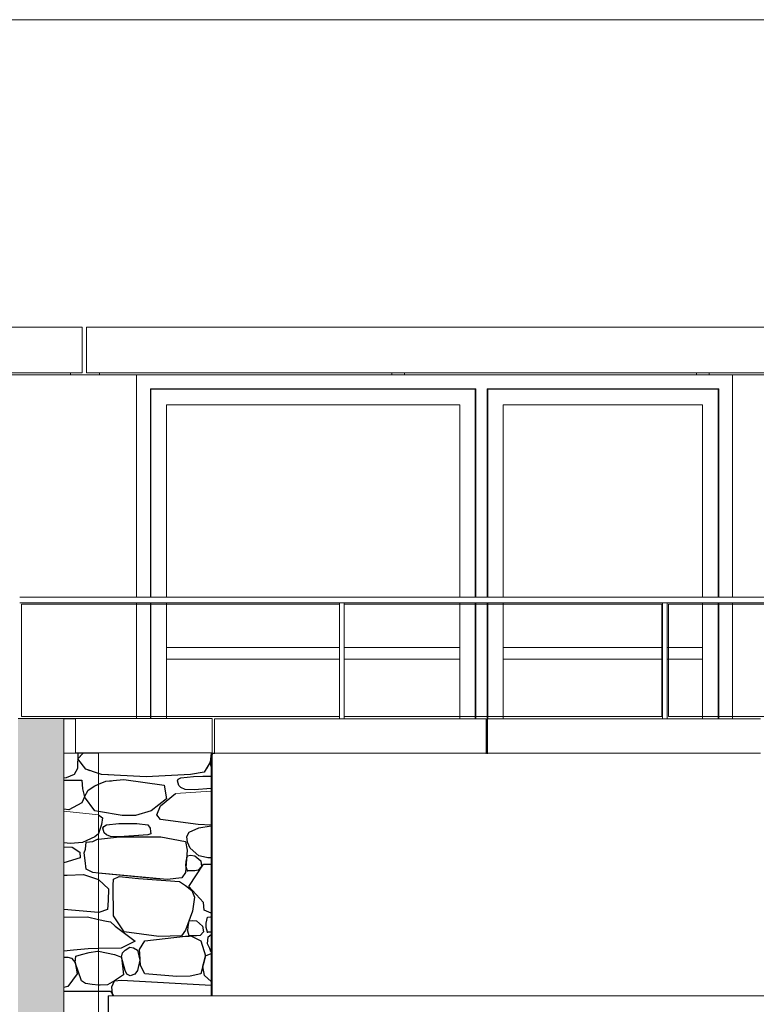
# Model space of a CAD drawing. Extents: x 169645 to 508157, y -5167 to 165945.
# Tile 32 of 130: x 292802 to 296016, y 3454 to 7750. Entities that reach past the tile are written whole.
import ezdxf

# ---------------------------------------------------------------- set-up
doc = ezdxf.new("R2010")
doc.units = 0
doc.header["$MEASUREMENT"] = 0
for name, color, linetype in [('Brise Soleil', 7, 'Continuous'), ('Doublages Inter', 7, 'Continuous'), ('Environnement', 7, 'Continuous'), ('Murs  Pierre', 7, 'Continuous'), ('Murs Périphériques', 7, 'Continuous'), ('Toiture Terrasse', 7, 'Continuous')]:
    doc.layers.add(name, color=color, linetype=linetype)

msp = doc.modelspace()

# ---------------------------------------------------------------- hatches: boundary and pattern name
at = {"layer": 'Murs Périphériques', "linetype": 'Continuous', "lineweight": 15}
msp.add_hatch(color=256, dxfattribs=at).paths.add_polyline_path([(292794.9, 3150), (292994.9, 3150), (292994.9, 4700), (292794.9, 4700)], flags=0)

# ---------------------------------------------------------------- linework, layer by layer
at = {"layer": 'Brise Soleil', "linetype": 'Continuous', "lineweight": 20}
for p, q in [((285028.7, 6409), (293073.6, 6409)), ((293073.6, 6209), (293073.6, 6409)), ((293093.6, 6409), (297144.4, 6409)), ((293093.6, 6209), (293093.6, 6409)), ((285028.7, 6209), (293073.6, 6209)), ((293023.6, 6200), (291748.5, 6200)), ((293023.6, 6209), (293023.6, 6200)), ((293093.6, 6209), (297144.4, 6209)), ((293150.2, 6200), (293150.2, 6209)), ((294425.4, 6200), (293150.2, 6200)), ((294425.4, 6209), (294425.4, 6200)), ((294480.2, 6200), (294480.2, 6209)), ((295755.4, 6200), (294480.2, 6200)), ((295755.4, 6209), (295755.4, 6200)), ((295810.2, 6200), (295810.2, 6209)), ((297085.4, 6200), (295810.2, 6200)), ((296864.8, 3490), (293188.1, 3490))]:
    msp.add_line(p, q, dxfattribs=at)
at = {"layer": 'Brise Soleil', "linetype": 'Continuous'}
msp.add_line((293188.1, 3490), (293188.1, 3340), dxfattribs=at)
at = {"layer": 'Doublages Inter', "linetype": 'Continuous', "lineweight": 20}
for p, q in [((293372, 6139.9), (293374, 6137.9)), ((294792, 6139.9), (293372, 6139.9)), ((293372, 6139.9), (293372, 5230)), ((294790, 6137.9), (293374, 6137.9)), ((293374, 6137.9), (293374, 5230)), ((294792, 6139.9), (294790, 6137.9)), ((294790, 5230), (294790, 6137.9)), ((294792, 5230), (294792, 6139.9)), ((294842, 6139.9), (294844, 6137.9)), ((295852, 6139.9), (294842, 6139.9)), ((294842, 6139.9), (294842, 5230)), ((295850, 6137.9), (294844, 6137.9)), ((294844, 6137.9), (294844, 5230)), ((295852, 6139.9), (295850, 6137.9)), ((295850, 5230), (295850, 6137.9)), ((295852, 5230), (295852, 6139.9)), ((294722, 6069.9), (293442, 6069.9)), ((293442, 6069.9), (293442, 5230)), ((294722, 5230), (294722, 6069.9)), ((295782, 6069.9), (294912, 6069.9)), ((294912, 6069.9), (294912, 5230)), ((295782, 5230), (295782, 6069.9)), ((293372, 5205), (293372, 4701.2)), ((293374, 5205), (293374, 4701.2)), ((293442, 5205), (293442, 4701.2)), ((294722, 4698.8), (294722, 5205)), ((294790, 4698.8), (294790, 5205)), ((294792, 4698.8), (294792, 5205)), ((294842, 5205), (294842, 4550)), ((294844, 5205), (294844, 4698.8)), ((294912, 5205), (294912, 4698.8)), ((295782, 4698.8), (295782, 5205)), ((295850, 4698.8), (295850, 5205)), ((295852, 4698.8), (295852, 5205)), ((293442, 5010), (294197.3, 5010)), ((294217.3, 5010), (294722, 5010)), ((294912, 5010), (295607, 5010)), ((295627, 5010), (295782, 5010)), ((293442, 4960), (294197.3, 4960)), ((294217.3, 4960), (294722, 4960)), ((294912, 4960), (295607, 4960)), ((295627, 4960), (295782, 4960))]:
    msp.add_line(p, q, dxfattribs=at)
at = {"layer": 'Environnement', "linetype": 'Continuous', "lineweight": 20}
for p, q in [((294197.3, 5204.9), (294217.3, 5204.9)), ((294197.3, 5200), (294197.3, 5204.9)), ((294197.3, 4710), (294197.3, 5200)), ((294217.3, 5200), (294217.3, 5204.9)), ((294217.3, 4710), (294217.3, 5200)), ((295607, 5204.9), (295627, 5204.9)), ((295607, 4698.8), (295607, 5204.9)), ((295627, 4698.8), (295627, 5204.9)), ((294197.3, 4698.8), (294197.3, 4710)), ((294217.3, 4698.8), (294217.3, 4710))]:
    msp.add_line(p, q, dxfattribs=at)
at = {"layer": 'Murs  Pierre', "linetype": 'Continuous'}
for p, q in [((293144.9, 4550), (293045.1, 4550)), ((293055.9, 4550), (293053.3, 4483.1)), ((293055.8, 4547.2), (293053.3, 4483.1)), ((293055.2, 4525.1), (293078, 4550)), ((293055.2, 4525.1), (293075.5, 4547.2)), ((293089.6, 4478.9), (293055.2, 4525.1)), ((293089.6, 4478.9), (293055.2, 4525.1)), ((293055.9, 4550), (293055.8, 4547.2)), ((293075.5, 4547.2), (293078, 4550)), ((293637.9, 4549.4), (293633.1, 4510.6)), ((293637.9, 4549.4), (293633.1, 4510.6)), ((293633.1, 4510.6), (293637.9, 4522.3)), ((293633.1, 4510.6), (293637.9, 4522.3)), ((293637.9, 4550), (293637.9, 3490)), ((293053.3, 4483.1), (293038.8, 4455.9)), ((293053.3, 4483.1), (293038.8, 4455.9)), ((293108.7, 4472.5), (293089.6, 4478.9)), ((293144.9, 4460.5), (293089.6, 4478.9)), ((293633.1, 4510.6), (293606.4, 4465.9)), ((293633.1, 4510.6), (293616.7, 4483.2)), ((293637.9, 4491.7), (293633.1, 4510.6)), ((293637.9, 4491.7), (293633.1, 4510.6)), ((293004.4, 4441.8), (292994.9, 4441)), ((293004.4, 4441.8), (292994.9, 4441)), ((292994.9, 4431.4), (293072.2, 4431.4)), ((292994.9, 4431.4), (293072.2, 4431.4)), ((293038.8, 4455.9), (293004.4, 4441.8)), ((293038.8, 4455.9), (293004.4, 4441.8)), ((293072.2, 4431.4), (293075.9, 4394)), ((293072.2, 4431.4), (293075.9, 4394)), ((293158.9, 4455.9), (293144.9, 4460.5)), ((293158.9, 4455.9), (293144.9, 4460.5)), ((293144.9, 4413.5), (293177.5, 4427.3)), ((293144.9, 4413.5), (293177.5, 4427.3)), ((293189.4, 4454.3), (293158.9, 4455.9)), ((293353.4, 4446), (293158.9, 4455.9)), ((293177.5, 4427.3), (293256.3, 4433.8)), ((293177.5, 4427.3), (293201.9, 4429.3)), ((293256.3, 4433.8), (293432.2, 4409.4)), ((293547.5, 4455.9), (293353.4, 4446)), ((293490.2, 4428), (293493.6, 4435.7)), ((293495.5, 4408.2), (293490.2, 4428)), ((293493.6, 4435.7), (293505.4, 4442.2)), ((293505.4, 4442.2), (293560, 4448.3)), ((293606.4, 4465.9), (293547.5, 4455.9)), ((293560, 4448.3), (293600.8, 4448.6)), ((293600.8, 4448.6), (293637.9, 4448.4)), ((293075.9, 4394), (293084.3, 4359.2)), ((293075.9, 4394), (293084.3, 4359.2)), ((293084.3, 4359.2), (293100, 4387.5)), ((293084.3, 4359.2), (293100, 4387.5)), ((293100, 4387.5), (293128.8, 4406.7)), ((293100, 4387.5), (293128.8, 4406.7)), ((293128.8, 4406.7), (293144.9, 4413.5)), ((293128.8, 4406.7), (293139.4, 4411.2)), ((293432.2, 4409.4), (293442, 4349.7)), ((293505.4, 4399), (293495.5, 4408.2)), ((293523.3, 4391.5), (293505.4, 4399)), ((293562.7, 4389.9), (293523.3, 4391.5)), ((293637.9, 4395.5), (293562.7, 4389.9)), ((293084.3, 4359.2), (293072.2, 4332.3)), ((293084.3, 4359.2), (293072.2, 4332.3)), ((293128.8, 4298.2), (293084.3, 4359.2)), ((293128.8, 4298.2), (293084.3, 4359.2)), ((293442, 4349.7), (293375.8, 4298.2)), ((293416.4, 4319.4), (293481.4, 4373.4)), ((293015.5, 4301.9), (292994.9, 4305.4)), ((293015.5, 4301.9), (292994.9, 4305.4)), ((293072.2, 4332.3), (293015.5, 4301.9)), ((293072.2, 4332.3), (293015.5, 4301.9)), ((293144.9, 4295.4), (293128.8, 4298.2)), ((293144.9, 4295.4), (293128.8, 4298.2)), ((293375.8, 4298.2), (293306.3, 4276.7)), ((293400.4, 4279.7), (293416.4, 4319.4)), ((293249, 4277.5), (293144.9, 4295.4)), ((293249, 4277.5), (293144.9, 4295.4)), ((293144.9, 4280.3), (293145.4, 4280.3)), ((293144.9, 4280.3), (293145.4, 4280.3)), ((293145.4, 4280.3), (293163, 4266.7)), ((293145.4, 4280.3), (293163, 4266.7)), ((293163, 4266.7), (293158.9, 4238.6)), ((293163, 4266.7), (293158.9, 4238.6)), ((293278.1, 4277.1), (293249, 4277.5)), ((293306.3, 4276.7), (293249, 4277.5)), ((293416.4, 4259.4), (293400.4, 4279.7)), ((293580.8, 4238.1), (293416.4, 4259.4)), ((293158.9, 4238.6), (293145.4, 4198.4)), ((293158.9, 4238.6), (293145.4, 4198.4)), ((293164.9, 4222), (293168.3, 4229.7)), ((293164.9, 4222), (293168.3, 4229.7)), ((293170.2, 4202.1), (293164.9, 4222)), ((293170.2, 4202.1), (293164.9, 4222)), ((293168.3, 4229.7), (293180.1, 4236.1)), ((293168.3, 4229.7), (293180.1, 4236.1)), ((293180.1, 4236.1), (293234.7, 4242.2)), ((293180.1, 4236.1), (293234.7, 4242.2)), ((293234.7, 4242.2), (293275.5, 4242.6)), ((293234.7, 4242.2), (293275.5, 4242.6)), ((293275.5, 4242.6), (293295.4, 4242.5)), ((293275.5, 4242.6), (293313, 4242.4)), ((293313, 4242.4), (293360.3, 4236.1)), ((293360.3, 4236.1), (293371.4, 4221.6)), ((293371.4, 4221.6), (293371.8, 4207.7)), ((293540.5, 4204.6), (293583.1, 4224.2)), ((293637.9, 4235.6), (293580.8, 4238.1)), ((293583.1, 4224.2), (293637.9, 4232)), ((293128.8, 4184.6), (293075.3, 4159.2)), ((293128.8, 4184.6), (293075.3, 4159.2)), ((293121, 4164.1), (293141.5, 4174)), ((293121, 4164.1), (293141.5, 4174)), ((293144.9, 4198), (293128.8, 4184.6)), ((293144.9, 4198), (293128.8, 4184.6)), ((293141.5, 4174), (293144.9, 4174.3)), ((293141.5, 4174), (293144.9, 4174.3)), ((293145.4, 4198.4), (293144.9, 4198)), ((293145.4, 4198.4), (293144.9, 4198)), ((293144.9, 4174.3), (293237.4, 4183.9)), ((293144.9, 4174.3), (293237.4, 4183.9)), ((293180.1, 4192.9), (293170.2, 4202.1)), ((293180.1, 4192.9), (293170.2, 4202.1)), ((293198, 4185.4), (293180.1, 4192.9)), ((293198, 4185.4), (293180.1, 4192.9)), ((293237.4, 4183.9), (293198, 4185.4)), ((293237.4, 4183.9), (293198, 4185.4)), ((293360.3, 4192.9), (293237.4, 4183.9)), ((293321.6, 4190.1), (293237.4, 4183.9)), ((293237.4, 4183.9), (293417.7, 4184.1)), ((293237.4, 4183.9), (293324.6, 4184)), ((293373.6, 4197.8), (293360.3, 4192.9)), ((293371.8, 4207.7), (293373.6, 4197.8)), ((293417.7, 4184.1), (293525, 4164.1)), ((293531.2, 4186.3), (293540.5, 4204.6)), ((293534.2, 4161.3), (293531.2, 4186.3)), ((293023.6, 4155), (292994.9, 4157.5)), ((293023.6, 4155), (292994.9, 4157.5)), ((292994.9, 4141.4), (293030.7, 4139.2)), ((292994.9, 4141.4), (293030.7, 4139.2)), ((293075.3, 4159.2), (293023.6, 4155)), ((293075.3, 4159.2), (293023.6, 4155)), ((293030.7, 4139.2), (293063.9, 4117.9)), ((293030.7, 4139.2), (293063.9, 4117.9)), ((293082.8, 4113.8), (293088.8, 4130.9)), ((293082.8, 4113.8), (293088.8, 4130.9)), ((293088.8, 4130.9), (293091.7, 4160.5)), ((293088.8, 4130.9), (293091.7, 4160.5)), ((293091.7, 4160.5), (293121, 4164.1)), ((293091.7, 4160.5), (293121, 4164.1)), ((293525, 4164.1), (293531.9, 4126.5)), ((293531.9, 4126.5), (293525, 4028.1)), ((293545.8, 4134.4), (293534.2, 4161.3)), ((293583.1, 4102.1), (293545.8, 4134.4)), ((293065.9, 4092.6), (292994.9, 4070.5)), ((293065.9, 4092.6), (292994.9, 4070.5)), ((293063.9, 4117.9), (293065.9, 4092.6)), ((293063.9, 4117.9), (293065.9, 4092.6)), ((293087.6, 4081.1), (293082.8, 4113.8)), ((293087.6, 4081.1), (293082.8, 4113.8)), ((293528.1, 4076.9), (293533.8, 4102)), ((293533.8, 4102), (293547.1, 4103.6)), ((293547.1, 4103.6), (293565.5, 4102)), ((293565.5, 4102), (293591.5, 4079.4)), ((293603.8, 4097), (293583.1, 4102.1)), ((293623.1, 4092.3), (293603.8, 4097)), ((293637.9, 4092.3), (293623.1, 4092.3)), ((293091.9, 4042.6), (293087.6, 4081.1)), ((293091.9, 4042.6), (293087.6, 4081.1)), ((293121, 4028.1), (293091.9, 4042.6)), ((293121, 4028.1), (293091.9, 4042.6)), ((293526.8, 4057.3), (293528.1, 4076.9)), ((293533.8, 4036.6), (293526.8, 4057.3)), ((293539.9, 3968), (293603.5, 4064.4)), ((293595.2, 4054.8), (293580.5, 4038.6)), ((293591.5, 4079.4), (293595.2, 4054.8)), ((293603.5, 4064.4), (293637.9, 4064.4)), ((292994.9, 4016.9), (293008.6, 4016.9)), ((292994.9, 4016.9), (293008.6, 4016.9)), ((293008.6, 4016.9), (293080, 4020)), ((293008.6, 4016.9), (293080, 4020)), ((293080, 4020), (293144.9, 3997.7)), ((293080, 4020), (293144.9, 3997.7)), ((293144.9, 4025.9), (293121, 4028.1)), ((293144.9, 4025.9), (293121, 4028.1)), ((293416.5, 4000.2), (293144.9, 4025.9)), ((293445, 3997.5), (293144.9, 4025.9)), ((293144.9, 3997.7), (293146.8, 3997.1)), ((293144.9, 3997.7), (293146.8, 3997.1)), ((293146.8, 3997.1), (293188.5, 3957)), ((293146.8, 3997.1), (293188.5, 3957)), ((293209.5, 3971.4), (293211.1, 4000.3)), ((293209.5, 3971.4), (293211.1, 4000.3)), ((293211.1, 4000.3), (293235.7, 4011.2)), ((293211.1, 4000.3), (293235.7, 4011.2)), ((293235.7, 4011.2), (293319.8, 4002.9)), ((293235.7, 4011.2), (293319.8, 4002.9)), ((293319.8, 4002.9), (293418.8, 3995.5)), ((293319.8, 4002.9), (293499.7, 3989.4)), ((293508.8, 4006), (293445, 3997.5)), ((293525, 4028.1), (293508.8, 4006)), ((293565.5, 4036.6), (293533.8, 4036.6)), ((293580.5, 4038.6), (293565.5, 4036.6)), ((293188.5, 3957), (293187.5, 3906.2)), ((293188.5, 3957), (293187.5, 3906.2)), ((293211.3, 3840.1), (293209.5, 3971.4)), ((293211.3, 3840.1), (293209.5, 3971.4)), ((293499.7, 3989.4), (293525.6, 3971.4)), ((293525.6, 3971.4), (293552.3, 3949.8)), ((293603.5, 3897.4), (293539.9, 3968)), ((293552.3, 3949.8), (293564.8, 3920.7)), ((293564.8, 3920.7), (293555.9, 3859.3)), ((293144.9, 3854), (292994.9, 3866.8)), ((293144.9, 3854), (292994.9, 3866.8)), ((293184.3, 3867.9), (293146.8, 3853.9)), ((293184.3, 3867.9), (293146.8, 3853.9)), ((293187.5, 3906.2), (293184.3, 3867.9)), ((293187.5, 3906.2), (293184.3, 3867.9)), ((293607.2, 3863.8), (293603.5, 3897.4)), ((292994.9, 3833.1), (293097.1, 3835)), ((292994.9, 3833.1), (293097.1, 3835)), ((293097.1, 3835), (293144.9, 3823.9)), ((293097.1, 3835), (293144.9, 3823.9)), ((293146.8, 3853.9), (293144.9, 3854)), ((293146.8, 3853.9), (293144.9, 3854)), ((293144.9, 3823.9), (293180.9, 3815.6)), ((293144.9, 3823.9), (293180.9, 3815.6)), ((293257.1, 3770.5), (293211.3, 3840.1)), ((293257.1, 3770.5), (293211.3, 3840.1)), ((293555.9, 3859.3), (293525.6, 3777.3)), ((293637.9, 3851.1), (293607.2, 3863.8)), ((293616, 3808.3), (293621.8, 3833.3)), ((293621.8, 3833.3), (293635, 3834.9)), ((293635, 3834.9), (293637.9, 3834.7)), ((293180.9, 3815.6), (293198.1, 3813.8)), ((293180.9, 3815.6), (293198.1, 3813.8)), ((293198.1, 3813.8), (293218.2, 3794)), ((293198.1, 3813.8), (293218.2, 3794)), ((293218.2, 3794), (293305.2, 3729.1)), ((293218.2, 3794), (293305.2, 3729.1)), ((293534.9, 3772.8), (293536.1, 3792.4)), ((293536.1, 3792.4), (293541.9, 3817.5)), ((293541.9, 3817.5), (293555.2, 3819.1)), ((293555.2, 3819.1), (293573.6, 3817.5)), ((293573.6, 3817.5), (293599.6, 3794.9)), ((293599.6, 3794.9), (293603.3, 3770.3)), ((293614.8, 3788.6), (293616, 3808.3)), ((293621.8, 3768), (293614.8, 3788.6)), ((293409.5, 3748.8), (293257.1, 3770.5)), ((293409.5, 3748.8), (293257.1, 3770.5)), ((293347.4, 3730.4), (293524.9, 3751.1)), ((293347.4, 3730.4), (293524.9, 3751.1)), ((293508.3, 3752.7), (293409.5, 3748.8)), ((293508.3, 3752.7), (293409.5, 3748.8)), ((293525.6, 3777.3), (293508.3, 3752.7)), ((293525.6, 3777.3), (293508.3, 3752.7)), ((293524.9, 3751.1), (293548.7, 3751.6)), ((293524.9, 3751.1), (293540.9, 3751.4)), ((293526.6, 3779.9), (293525.6, 3777.3)), ((293541.9, 3752.1), (293534.9, 3772.8)), ((293573.6, 3752.1), (293541.9, 3752.1)), ((293548.7, 3751.6), (293591.6, 3730.4)), ((293588.6, 3754.1), (293573.6, 3752.1)), ((293603.3, 3770.3), (293588.6, 3754.1)), ((293621, 3717.9), (293624.8, 3748)), ((293637.9, 3768), (293621.8, 3768)), ((293624.8, 3748), (293636.6, 3757.5)), ((293636.6, 3757.5), (293637.9, 3758.1)), ((293100.2, 3696.1), (293036.4, 3689.8)), ((293100.2, 3696.1), (293036.4, 3689.8)), ((293144.9, 3696.7), (293100.2, 3696.1)), ((293144.9, 3696.7), (293100.2, 3696.1)), ((293244.2, 3698.1), (293144.9, 3696.7)), ((293244.2, 3698.1), (293144.9, 3696.7)), ((293305.2, 3729.1), (293244.2, 3698.1)), ((293305.2, 3729.1), (293244.2, 3698.1)), ((293262.3, 3689.5), (293281.9, 3702.5)), ((293262.3, 3689.5), (293281.9, 3702.5)), ((293281.9, 3702.5), (293298.9, 3700.1)), ((293281.9, 3702.5), (293298.9, 3700.1)), ((293298.9, 3700.1), (293315.1, 3689.5)), ((293298.9, 3700.1), (293315.1, 3689.5)), ((293324.8, 3692.7), (293347.4, 3730.4)), ((293324.8, 3692.7), (293347.4, 3730.4)), ((293591.6, 3730.4), (293611.8, 3664.7)), ((293631.1, 3696.6), (293621, 3717.9)), ((293636.2, 3682.9), (293631.1, 3696.6)), ((293036.4, 3689.8), (292994.9, 3685.6)), ((293036.4, 3689.8), (292994.9, 3685.6)), ((292994.9, 3659.8), (293011.4, 3659.8)), ((292994.9, 3659.8), (293011.4, 3659.8)), ((293011.4, 3659.8), (293028, 3654.5)), ((293011.4, 3659.8), (293028, 3654.5)), ((293028, 3654.5), (293043.5, 3635.7)), ((293028, 3654.5), (293043.5, 3635.7)), ((293043.5, 3635.7), (293047.1, 3663.6)), ((293043.5, 3635.7), (293047.1, 3663.6)), ((293047.1, 3663.6), (293071.5, 3671)), ((293047.1, 3663.6), (293071.5, 3671)), ((293071.5, 3671), (293105.1, 3680.1)), ((293071.5, 3671), (293105.1, 3680.1)), ((293105.1, 3680.1), (293141.6, 3685.3)), ((293105.1, 3680.1), (293141.6, 3685.3)), ((293141.6, 3685.3), (293144.9, 3684.7)), ((293141.6, 3685.3), (293144.9, 3684.7)), ((293144.9, 3684.7), (293215.4, 3671)), ((293144.9, 3684.7), (293215.4, 3671)), ((293215.4, 3671), (293245.4, 3658.6)), ((293215.4, 3671), (293245.4, 3658.6)), ((293245.4, 3658.6), (293250.6, 3677.7)), ((293245.4, 3658.6), (293250.6, 3677.7)), ((293245.4, 3658.6), (293254.8, 3582.5)), ((293262.3, 3601.1), (293245.4, 3658.6)), ((293245.4, 3658.6), (293254.8, 3582.5)), ((293262.3, 3601.1), (293245.4, 3658.6)), ((293250.6, 3677.7), (293262.3, 3689.5)), ((293250.6, 3677.7), (293262.3, 3689.5)), ((293315.1, 3689.5), (293325.7, 3646.5)), ((293315.1, 3689.5), (293325.7, 3646.5)), ((293325.7, 3674.1), (293324.8, 3692.7)), ((293325.7, 3674.1), (293324.8, 3692.7)), ((293328.1, 3622.6), (293325.7, 3674.1)), ((293328.1, 3622.6), (293325.7, 3674.1)), ((293611.8, 3664.7), (293591.6, 3587.2)), ((293601, 3618.5), (293611.8, 3664.7)), ((293611.8, 3664.7), (293637.9, 3675.3)), ((293637.9, 3682.7), (293636.2, 3682.9)), ((293043.5, 3635.7), (293052.4, 3586.8)), ((293071.5, 3556.2), (293043.5, 3635.7)), ((293043.5, 3635.7), (293052.4, 3586.8)), ((293071.5, 3556.2), (293043.5, 3635.7)), ((293325.7, 3646.5), (293315.1, 3601.1)), ((293325.7, 3646.5), (293315.1, 3601.1)), ((293347.4, 3587.2), (293328.1, 3622.6)), ((293347.4, 3587.2), (293328.1, 3622.6)), ((293602.4, 3628.4), (293591.6, 3587.2)), ((293601, 3618.5), (293603, 3627.1)), ((293608.8, 3579.5), (293601, 3618.5)), ((293608.8, 3579.5), (293601, 3618.5)), ((293052.4, 3586.8), (293011.4, 3531.7)), ((293052.4, 3586.8), (293011.4, 3531.7)), ((293254.8, 3582.5), (293215.4, 3556.2)), ((293254.8, 3582.5), (293215.4, 3556.2)), ((293269.4, 3585.4), (293262.3, 3601.1)), ((293269.4, 3585.4), (293262.3, 3601.1)), ((293284.1, 3577.7), (293269.4, 3585.4)), ((293284.1, 3577.7), (293269.4, 3585.4)), ((293303.8, 3585.2), (293284.1, 3577.7)), ((293303.8, 3585.2), (293284.1, 3577.7)), ((293315.1, 3601.1), (293303.8, 3585.2)), ((293315.1, 3601.1), (293303.8, 3585.2)), ((293487, 3574.5), (293347.4, 3587.2)), ((293487, 3574.5), (293347.4, 3587.2)), ((293545.4, 3575.6), (293487, 3574.5)), ((293545.4, 3575.6), (293487, 3574.5)), ((293591.6, 3587.2), (293545.4, 3575.6)), ((293591.6, 3587.2), (293545.4, 3575.6)), ((293637.9, 3553.2), (293608.8, 3579.5)), ((293637.9, 3553.2), (293608.8, 3579.5)), ((293011.4, 3531.7), (292994.9, 3526.4)), ((293011.4, 3531.7), (292994.9, 3526.4)), ((293089.5, 3543.8), (293071.5, 3556.2)), ((293089.5, 3543.8), (293071.5, 3556.2)), ((293117.6, 3539.5), (293089.5, 3543.8)), ((293117.6, 3539.5), (293089.5, 3543.8)), ((293144.9, 3537.6), (293117.6, 3539.5)), ((293144.9, 3537.6), (293117.6, 3539.5)), ((293153.2, 3537), (293144.9, 3537.6)), ((293153.2, 3537), (293144.9, 3537.6)), ((293185.1, 3538.4), (293153.2, 3537)), ((293185.1, 3538.4), (293153.2, 3537)), ((293215.4, 3556.2), (293185.1, 3538.4)), ((293215.4, 3556.2), (293185.1, 3538.4)), ((293204.2, 3530.4), (293215.4, 3556.2)), ((293204.2, 3530.4), (293215.4, 3556.2)), ((293206.2, 3497.4), (293204.2, 3530.4)), ((293206.2, 3497.4), (293204.2, 3530.4)), ((293215.4, 3556.2), (293246.4, 3559.5)), ((293215.4, 3556.2), (293246.4, 3559.5)), ((293246.4, 3559.5), (293637.9, 3537.6)), ((293246.4, 3559.5), (293637.9, 3537.6)), ((292994.9, 3511.3), (293144.9, 3511.3)), ((292994.9, 3511.3), (293144.9, 3511.3)), ((293144.9, 3511.3), (293197.6, 3511.3)), ((293144.9, 3511.3), (293197.6, 3511.3)), ((293197.6, 3511.3), (293211.4, 3490)), ((293197.6, 3511.3), (293211.4, 3490)), ((293211, 3490), (293206.2, 3497.4)), ((293211, 3490), (293206.2, 3497.4))]:
    msp.add_line(p, q, dxfattribs=at)
at = {"layer": 'Murs  Pierre', "linetype": 'Continuous', "lineweight": 20}
for p, q in [((293144.9, 4550), (293144.9, -20)), ((293481.4, 4373.4), (293637.9, 4384.3)), ((292994.9, 4296.6), (293144.9, 4280.3)), ((292994.9, 4296.6), (293144.9, 4280.3))]:
    msp.add_line(p, q, dxfattribs=at)
at = {"layer": 'Murs  Pierre', "linetype": 'Continuous'}
for p in [(293533.8, 4036.6), (293541.9, 3752.1), (293621.8, 3768)]:
    msp.add_point(p, dxfattribs=at)
at = {"layer": 'Murs Périphériques', "linetype": 'Continuous', "lineweight": 20}
for p, q in [((297344.4, 7750), (284563.4, 7750)), ((293023.6, 6200), (293150.2, 6200)), ((293312, 6200), (293312, 5230)), ((294425.4, 6200), (294480.2, 6200)), ((295755.4, 6200), (295810.2, 6200)), ((295912, 6200), (295912, 5230)), ((297025.2, 5230), (292801.6, 5230)), ((297039.4, 5205), (292801.6, 5205)), ((294196.6, 5200), (292809.1, 5200)), ((292809.1, 5200), (292809.1, 4710)), ((293312, 5205), (293312, 4701.2)), ((294196.6, 4710), (294196.6, 5200)), ((294217.3, 5200), (295604, 5200)), ((295604, 5200), (295604, 4710)), ((297042.9, 5200), (295632.5, 5200)), ((295632.5, 5200), (295632.5, 4710)), ((295912, 5205), (295912, 4698.8)), ((292794.9, 4700), (292994.9, 4700)), ((292809.1, 4710), (294196.6, 4710)), ((292994.9, 3150), (292994.9, 4700)), ((295604, 4710), (294217.3, 4710)), ((295632.5, 4710), (296956.6, 4710)), ((294837.3, 4550), (294843.2, 4550))]:
    msp.add_line(p, q, dxfattribs=at)
at = {"layer": 'Murs Périphériques', "linetype": 'Continuous'}
for p, q in [((293641.3, 3490), (293641.3, 4550)), ((293641.3, 4550), (293651.3, 4550)), ((293637.9, 4480), (293641.3, 4480))]:
    msp.add_line(p, q, dxfattribs=at)
at = {"layer": 'Toiture Terrasse', "linetype": 'Continuous', "lineweight": 20}
for p, q in [((292986.7, 4700), (293045, 4701.2)), ((292994.9, 4698.8), (293045.1, 4698.8)), ((293045, 4701.2), (293641.3, 4701.2)), ((293045, 4698.8), (293045, 4701.2)), ((293045.1, 4548.7), (293045.1, 4698.8)), ((293045.1, 4550), (293045.1, 4698.8)), ((293641.3, 4701.2), (293641.3, 4691.1)), ((293641.3, 4551.1), (293641.3, 4701.2)), ((293641.3, 4550), (293641.3, 4691.1)), ((293651.3, 4698.8), (294837.3, 4698.8)), ((293651.3, 4548.7), (293651.3, 4698.8)), ((294837.3, 4698.8), (294837.3, 4691.1)), ((294837.3, 4548.7), (294837.3, 4698.8)), ((294837.3, 4550), (294837.3, 4691.1)), ((294843.2, 4691.1), (294843.2, 4698.8)), ((294843.2, 4698.8), (296035.1, 4698.8)), ((294843.2, 4548.7), (294843.2, 4698.8)), ((294843.2, 4550), (294843.2, 4691.1)), ((292994.9, 4548.7), (293045.1, 4548.7)), ((293045.1, 4548.7), (292994.9, 4547.7)), ((293045.1, 4551.1), (293641.3, 4551.1)), ((293651.3, 4548.7), (294837.3, 4548.7)), ((294837.3, 4548.7), (294837.3, 4547.1)), ((294843.2, 4547.1), (294843.2, 4548.7)), ((294843.2, 4548.7), (296035.1, 4548.7))]:
    msp.add_line(p, q, dxfattribs=at)
at = {"layer": 'Toiture Terrasse', "linetype": 'Continuous'}
for p, q in [((293641.3, 4541), (293637.9, 4541)), ((293641.3, 4551.1), (293641.3, 4544.3)), ((293651.3, 4547.1), (293651.3, 4548.7))]:
    msp.add_line(p, q, dxfattribs=at)

doc.saveas('drawing.dxf')
